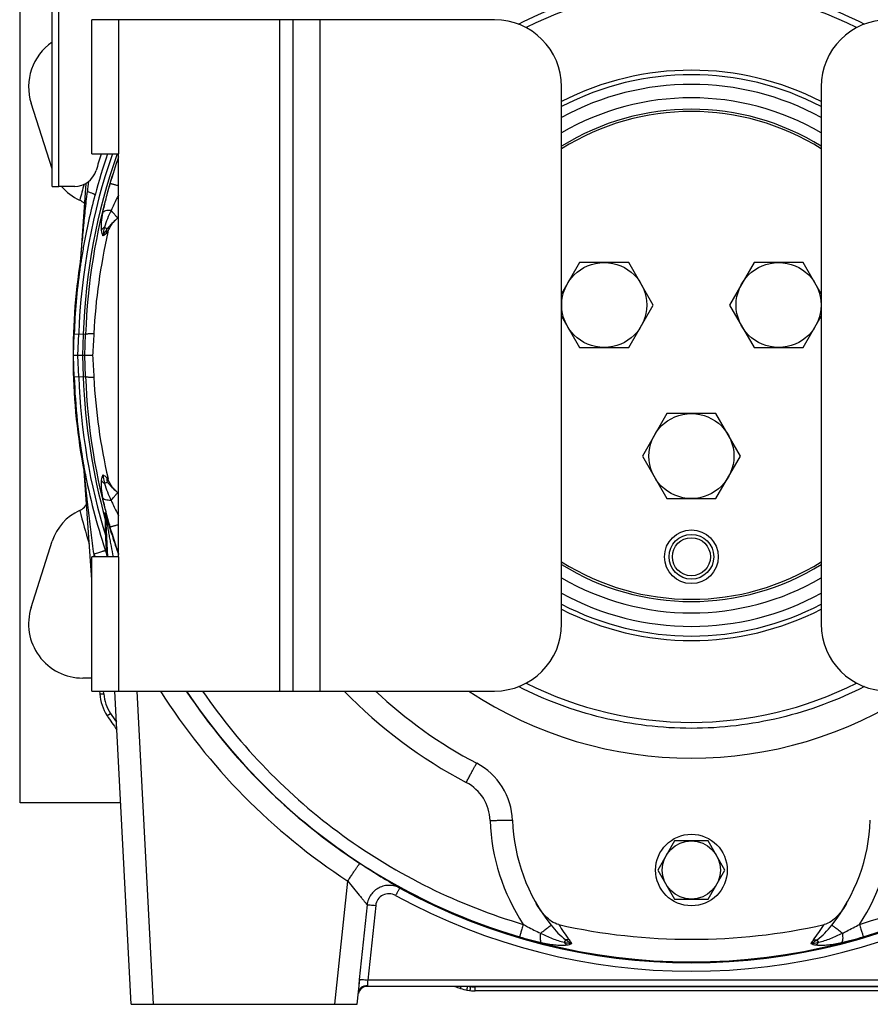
# Model space of a CAD drawing. Extents: x -1709 to 1181, y 8 to 1580.
# Tile 48 of 70: x -252 to -62, y 666 to 886. Entities that reach past the tile are written whole.
import ezdxf

# ---------------------------------------------------------------- set-up
doc = ezdxf.new("R2010")
doc.units = 0
doc.header["$LTSCALE"] = 65.395
doc.layers.get('0').update_dxf_attribs({"linetype": 'CONTINUOUS'})
doc.layers.add('3_ALL_AXES', color=7, linetype='CONTINUOUS')

msp = doc.modelspace()

# ---------------------------------------------------------------- linework, layer by layer
at = {"color": 3, "linetype": 'CONTINUOUS'}
for p, q in [((-245.01, 848.91), (-245.01, 942.18)), ((-243.51, 848.91), (-243.51, 941.86)), ((-239.96, 848.91), (-243.51, 848.91))]:
    msp.add_line(p, q, dxfattribs=at)
at = {"color": 6, "linetype": 'CONTINUOUS'}
for p, q in [((-252.15, 711.16), (-252.15, 921.16)), ((-245.01, 852.83), (-249.69, 867.48)), ((-237.46, 849.59), (-238.79, 830.5)), ((-238.81, 830.28), (-238.82, 830.24)), ((-238.8, 830.39), (-238.81, 830.34)), ((-238.81, 830.34), (-238.81, 830.29)), ((-238.81, 830.29), (-238.81, 830.28)), ((-238.79, 830.49), (-238.8, 830.44)), ((-238.8, 830.44), (-238.8, 830.39)), ((-240.23, 811.16), (-240.06, 815.98)), ((-240.06, 806.34), (-240.23, 811.16)), ((-235.95, 811.16), (-240.23, 811.16)), ((-236.15, 760.97), (-237.92, 786.4)), ((-232.54, 766.16), (-233.01, 775.03)), ((-249.69, 754.84), (-244.97, 769.61)), ((-236.15, 739.05), (-238.15, 739.05)), ((-234.41, 736.16), (-234.37, 735.53)), ((-227.3, 666.16), (-230.97, 736.16)), ((-229.66, 711.16), (-252.15, 711.16)), ((-105.9, 702.66), (-109.65, 696.16)), ((-98.39, 702.66), (-105.9, 702.66)), ((-94.64, 696.16), (-98.39, 702.66)), ((-109.65, 696.16), (-105.9, 689.66)), ((-98.39, 689.66), (-94.64, 696.16)), ((-105.9, 689.66), (-98.39, 689.66)), ((-176.83, 666.16), (-176.25, 671.71)), ((-29.68, 670.16), (-174.61, 670.16)), ((-53.81, 669.16), (-150.48, 669.16)), ((-227.3, 666.16), (-176.83, 666.16))]:
    msp.add_line(p, q, dxfattribs=at)
at = {"color": 7, "linetype": 'CONTINUOUS'}
for p, q in [((-236.15, 856.16), (-236.15, 886.16)), ((-191.15, 886.16), (-236.15, 886.16)), ((-191.15, 736.16), (-191.15, 886.16)), ((-146.15, 886.16), (-191.15, 886.16)), ((-131.15, 751.16), (-131.15, 871.16)), ((-73.15, 871.16), (-73.15, 751.16)), ((-236.15, 856.16), (-230.15, 856.16)), ((-230.15, 766.16), (-230.15, 856.16)), ((-245.01, 848.91), (-243.51, 848.91)), ((-236.15, 736.16), (-236.15, 766.16)), ((-230.15, 766.16), (-236.15, 766.16)), ((-236.15, 736.16), (-191.15, 736.16)), ((-191.15, 736.16), (-146.15, 736.16))]:
    msp.add_line(p, q, dxfattribs=at)
at = {"color": 9, "linetype": 'CONTINUOUS'}
for p, q in [((-230.15, 886.16), (-230.15, 856.16)), ((-194.15, 736.16), (-194.15, 886.16)), ((-185.15, 886.16), (-185.15, 736.16)), ((-232.07, 849.51), (-232.09, 849.45)), ((-240.06, 815.98), (-237.51, 815.89)), ((-239.22, 811.16), (-239.05, 815.94)), ((-238.05, 815.91), (-238.22, 811.16)), ((-237.67, 811.16), (-237.51, 815.89)), ((-239.05, 806.38), (-239.22, 811.16)), ((-238.22, 811.16), (-238.05, 806.41)), ((-237.51, 806.43), (-237.67, 811.16)), ((-240.06, 806.34), (-237.51, 806.43)), ((-233.1, 774.51), (-233.17, 776.06)), ((-233.03, 770.73), (-233.1, 774.51)), ((-233.08, 773.55), (-233.1, 774.46)), ((-233.07, 772.62), (-233.08, 773.55)), ((-232.09, 772.87), (-232.07, 772.81)), ((-232.76, 766.61), (-233.03, 770.73)), ((-233, 770.18), (-233.03, 770.73)), ((-230.15, 766.16), (-230.15, 736.16)), ((-233.45, 735.54), (-233.5, 736.16)), ((-233.45, 735.54), (-233.5, 736.16)), ((-222.31, 666.16), (-225.98, 736.16)), ((-232.7, 730.66), (-231.95, 731.16)), ((-181.83, 666.16), (-178.93, 693.71)), ((-174.63, 688.37), (-176.38, 671.7)), ((-172.69, 688.25), (-174.45, 671.58)), ((-29.84, 671.58), (-174.45, 671.58)), ((-174.56, 670.36), (-174.61, 670.16)), ((-153.77, 669.71), (-153.61, 670.16)), ((-151.46, 670.16), (-151.47, 670.11)), ((-53.81, 670.06), (-150.48, 670.06)), ((-150.48, 669.16), (-150.48, 670.06))]:
    msp.add_line(p, q, dxfattribs=at)
at = {"color": 2, "linetype": 'CONTINUOUS'}
for p, q in [((-238.82, 830.23), (-238.82, 830.25)), ((-252.25, 820.16), (-252.25, 818.16)), ((-252.25, 803.24), (-252.25, 801.91)), ((-237.96, 786.72), (-237.96, 786.71)), ((-235.6, 766.16), (-235.64, 766.7))]:
    msp.add_line(p, q, dxfattribs=at)
at = {"color": 9, "linetype": 'CONTINUOUS'}
for points in [[(-233.03, 770.73), (-233.04, 771.27), (-233.05, 771.77), (-233.07, 772.62)], [(-232.76, 766.61), (-232.76, 766.64), (-233, 770.18)]]:
    msp.add_lwpolyline(points, dxfattribs=at)
at = {"color": 2, "linetype": 'CONTINUOUS'}
for centre, radius in [((-102.15, 766.16), 5), ((-102.15, 696.16), 8)]:
    msp.add_circle(centre, radius, dxfattribs=at)
at = {"color": 7, "linetype": 'CONTINUOUS'}
msp.add_circle((-102.15, 766.16), 4.25, dxfattribs=at)
at = {"color": 6, "linetype": 'CONTINUOUS'}
msp.add_circle((-102.15, 696.16), 6.5, dxfattribs=at)
at = {"color": 7, "linetype": 'CONTINUOUS'}
for centre, radius, start, end in [((-102.15, 811.16), 82, 63.2467, 116.7532), ((-146.15, 871.16), 15, 0, 90), ((-58.15, 871.16), 15, 90, 180), ((-102.15, 811.16), 55, 58.1681, 121.8244), ((-102.15, 811.16), 54.5, 57.8418, 122.15), ((-102.15, 811.16), 54.5, 237.8418, 302.15), ((-102.15, 811.16), 55, 238.1681, 301.8244), ((-146.15, 751.16), 15, 270, 360), ((-58.15, 751.16), 15, 180, 270), ((-102.15, 811.16), 82, 243.2467, 296.7532)]:
    msp.add_arc(centre, radius, start, end, dxfattribs=at)
at = {"color": 6, "linetype": 'CONTINUOUS'}
for centre, radius, start, end in [((-238.15, 871.16), 12.11, 124.5493, 197.7006), ((-234.15, 856.16), 11.36, 219.6601, 245.3771), ((-102.15, 811.16), 138, 164.9562, 169.9396), ((-221.04, 830.75), 14.45, 129.8785, 131.0797), ((-204.58, 811.06), 40.11, 129.5894, 129.8844), ((-103.94, 809.04), 131.94, 167.0272, 176.9496), ((-102.15, 811.16), 138.18, 171.1062, 190.8598), ((-102.15, 811.16), 138, 171.4862, 172.056), ((-103.95, 813.27), 131.92, 183.0499, 192.9733), ((-102.15, 811.16), 138, 190.2043, 190.2769), ((-102.15, 811.16), 138, 190.4074, 191.0769), ((-102.15, 811.16), 138, 191.0977, 191.1411), ((-102.15, 811.16), 138, 191.2007, 198.8335), ((-221.04, 791.56), 14.45, 228.9206, 230.1217), ((-204.58, 811.26), 40.11, 230.1156, 230.4106), ((-234.15, 766.16), 11.36, 114.623, 162.2994), ((-240.55, 780.13), 4, 294.6231, 295.6304), ((-237.49, 765), 5, 13.4506, 18.8333), ((-238.15, 751.16), 12.11, 162.2994, 270), ((-224.39, 736.22), 10, 184, 213.8323), ((-102.15, 811.16), 103, 226.7321, 242.2368), ((-102.15, 811.16), 90, 236.4547, 303.5453), ((-102.15, 818.16), 157.17, 213.8323, 215.2326), ((-157.11, 706.74), 15, 1.9962, 62.2368), ((-102.15, 708.66), 40, 181.9962, 218.4046), ((-102.15, 708.66), 40, 321.5954, 358.0038), ((-102.15, 815.96), 135.28, 257.344, 282.656), ((-174.61, 668.16), 2, 90, 168.7502), ((-102.15, 818.16), 157.17, 250.3484, 250.8241), ((-150.48, 679.16), 10, 250.8241, 270)]:
    msp.add_arc(centre, radius, start, end, dxfattribs=at)
at = {"color": 9, "linetype": 'CONTINUOUS'}
for centre, radius, start, end in [((-102.15, 811.16), 63.71, 62.9167, 117.0825), ((-102.15, 811.16), 62.71, 62.4465, 117.5531), ((-102.15, 811.16), 60.55, 61.3773, 118.6217), ((-102.15, 811.16), 57.55, 59.7393, 120.2606), ((-102.14, 811.16), 136.99, 160.8214, 178), ((-102.15, 811.16), 135.99, 160.6751, 178), ((-102.42, 811.22), 137.72, 160.9526, 164.9487), ((-102.15, 811.22), 135.45, 160.9197, 163.5766), ((-102.09, 811.22), 135.5, 160.9345, 163.5845), ((-102.15, 811.16), 140.99, 164.269, 165.7778), ((-102.15, 811.23), 135.44, 163.6102, 178.0312), ((417.57, 776.15), 658.6, 173.56389, 173.75762), ((-209.31, 808.86), 37.77, 127.8953, 128.3472), ((-102.15, 811.16), 138, 170.9903, 171.4862), ((-102.15, 811.16), 138, 170.6052, 170.6275), ((-102.15, 811.16), 138, 172.056, 172.0568), ((-102.14, 811.16), 136.99, 182, 197.1673), ((-102.15, 811.16), 135.99, 182, 195.6348), ((-102.15, 811.09), 135.44, 181.9688, 196.3898), ((-102.15, 811.16), 138, 190.2769, 190.4074), ((-102.15, 811.16), 138, 191.0769, 191.0977), ((-102.15, 811.16), 138, 191.1411, 191.2007), ((-209.43, 813.31), 37.58, 231.6479, 232.1021), ((-102.15, 811.16), 140.99, 194.2222, 197.3508), ((-237.98, 774.76), 4.98, 3.0172, 15.0634), ((-237.9, 773.16), 4.98, 3.02, 15.6937), ((-102.15, 811.1), 135.45, 196.4234, 199.0764), ((-102.09, 811.1), 135.5, 196.4155, 199.065), ((-102.15, 811.16), 57.55, 239.7393, 300.2606), ((-102.15, 811.16), 60.55, 241.3773, 298.6217), ((-102.15, 811.16), 62.71, 242.4465, 297.5531), ((-102.15, 811.16), 63.71, 242.9167, 297.0825), ((-224.47, 736.17), 9.01, 184.0167, 213.8328), ((-102.15, 811.29), 140.44, 212.3447, 236.8535), ((-102.15, 811.03), 135.44, 213.5631, 236.8525), ((-102.15, 811.09), 135.45, 213.5898, 326.4103), ((-102.15, 811.29), 108, 224.0858, 242.2367), ((-102.15, 818.16), 156.26, 213.8323, 214.6994), ((-157.11, 706.87), 10, 1.9963, 62.2367), ((-102.15, 708.79), 45, 181.9963, 213.3975), ((-102.15, 708.79), 45, 326.6025, 358.0037), ((-102.15, 811.03), 135.59, 241.2819, 298.7181), ((-102.15, 811.14), 137.58, 241.2823, 298.7177), ((-98.56, 704.67), 39.15, 211.9355, 218.0116), ((-105.54, 704.54), 38.91, 321.9701, 328.083), ((-136.14, 675.3), 8.54, 31.5724, 38.0196), ((-68.07, 675.24), 8.65, 142.0193, 148.3883), ((-150.29, 679.93), 9.9, 261.0118, 263.0983), ((-150.48, 679.06), 9.01, 263.6867, 269.9976)]:
    msp.add_arc(centre, radius, start, end, dxfattribs=at)
at = {"color": 3, "linetype": 'CONTINUOUS'}
for centre, radius, start, end in [((-102.15, 812.16), 139, 161.5455, 163.1462), ((-239.96, 853.91), 5, 270, 343.1462)]:
    msp.add_arc(centre, radius, start, end, dxfattribs=at)
at = {"color": 2, "linetype": 'CONTINUOUS'}
for centre, radius, start, end in [((-240.55, 842.19), 4, 64.3697, 65.377), ((-240.43, 842.43), 3.74, 44.7508, 64.4497), ((-102.15, 811.16), 138, 169.9396, 170.6052), ((-102.15, 811.16), 138, 170.6275, 170.9903), ((-102.15, 811.16), 138, 172.0568, 178), ((-242.78, 830.78), 4, 352.0566, 355.9998), ((-102.15, 811.16), 138, 182, 190.2043), ((-240.92, 786.19), 3, 4, 9.9692), ((-101.87, 811.27), 141, 198.4285, 198.6593)]:
    msp.add_arc(centre, radius, start, end, dxfattribs=at)
at = {"color": 6, "linetype": 'CONTINUOUS'}
for centre, major_axis, start_param, end_param in [((-229.55, 610.44), (14.75, 429.81), 1.073156, 1.086108), ((-229.55, 1011.88), (14.75, -429.81), -1.086108, -1.073156)]:
    msp.add_ellipse(centre, major_axis=major_axis, ratio=0.034879, start_param=start_param, end_param=end_param, dxfattribs=at)
for points, knots in [([(-140.82, 885.18), (-137.84, 886.7), (-131.7, 889.39), (-122.08, 892.32), (-112.18, 894.1), (-102.15, 894.7), (-92.11, 894.1), (-82.21, 892.32), (-72.59, 889.39), (-66.45, 886.7), (-63.47, 885.18)], [0, 0, 0, 0, 0.125, 0.250001, 0.375, 0.5, 0.625, 0.749999, 0.875, 1, 1, 1, 1]), ([(-232.51, 838.66), (-232.44, 838.96), (-232.03, 840.1), (-231.22, 841.05), (-230.54, 841.65)], [0, 0, 0, 0, 0.251017, 1, 1, 1, 1]), ([(-230.54, 780.67), (-231.22, 781.26), (-232.03, 782.22), (-232.44, 783.36), (-232.51, 783.66)], [0, 0, 0, 0, 0.748983, 1, 1, 1, 1]), ([(-238.82, 776.52), (-238.64, 776.6), (-238.07, 776.94), (-237.58, 777.42), (-237.32, 777.82)], [0, 0, 0, 0, 0.290238, 1, 1, 1, 1]), ([(-63.47, 737.14), (-66.45, 735.62), (-72.59, 732.93), (-82.21, 730), (-92.11, 728.22), (-102.15, 727.62), (-112.18, 728.22), (-122.08, 730), (-131.7, 732.93), (-137.84, 735.62), (-140.82, 737.14)], [0, 0, 0, 0, 0.125, 0.250001, 0.375, 0.5, 0.625, 0.749999, 0.875, 1, 1, 1, 1]), ([(-131.78, 683.97), (-132.36, 684.09), (-133.44, 684.64), (-135.21, 686.21), (-136.23, 687.68), (-136.81, 688.71)], [0, 0, 0, 0, 0.249407, 0.499727, 1, 1, 1, 1]), ([(-67.48, 688.71), (-68.07, 687.68), (-69.09, 686.21), (-70.85, 684.64), (-71.93, 684.09), (-72.51, 683.97)], [0, 0, 0, 0, 0.500272, 0.750593, 1, 1, 1, 1])]:
    msp.add_open_spline(points, degree=3, knots=knots, dxfattribs=at)
at = {"color": 9, "linetype": 'CONTINUOUS'}
for points, knots in [([(-232.09, 849.45), (-232.41, 848.36), (-233.01, 846.22), (-233.52, 844.06), (-233.72, 843)], [0, 0, 0, 0, 0.513389, 1, 1, 1, 1]), ([(-230.15, 849.02), (-230.28, 849.06), (-230.53, 849.13), (-230.9, 849.23), (-231.22, 849.32), (-231.5, 849.39), (-231.7, 849.44), (-231.84, 849.47), (-231.91, 849.49), (-231.97, 849.5), (-232.02, 849.51), (-232.05, 849.52), (-232.07, 849.52), (-232.07, 849.51)], [0, 0, 0, 0, 0.207883, 0.39942, 0.570258, 0.716516, 0.834877, 0.882732, 0.922672, 0.954469, 0.977972, 0.993092, 1, 1, 1, 1]), ([(-238.79, 830.5), (-238.8, 830.33), (-238.74, 831.19), (-238.69, 831.65), (-238.61, 832.68), (-238.52, 833.72), (-238.39, 835.17), (-238.22, 836.96), (-238.02, 839.13), (-237.8, 841.29), (-237.51, 844.17), (-237.28, 846.32), (-237.13, 847.76)], [0, 0, 0, 0, 0.030062, 0.061281, 0.123813, 0.186377, 0.248953, 0.374117, 0.499289, 0.624466, 0.749644, 1, 1, 1, 1]), ([(-235.42, 846.98), (-235.41, 847), (-235.44, 847.05), (-235.53, 847.11), (-235.67, 847.19), (-235.96, 847.33), (-236.45, 847.53), (-236.88, 847.68), (-237.13, 847.76)], [0, 0, 0, 0, 0.029435, 0.084256, 0.168802, 0.282974, 0.594148, 1, 1, 1, 1]), ([(-230.15, 846.98), (-230.3, 846.69), (-230.88, 845.56), (-231.44, 844.43), (-231.83, 843.56)], [0, 0, 0, 0, 0.252953, 1, 1, 1, 1]), ([(-233.72, 843), (-233.84, 842.31), (-234.04, 841.01), (-234.08, 839.69), (-234.02, 839.08)], [0, 0, 0, 0, 0.528971, 1, 1, 1, 1]), ([(-231.83, 843.56), (-232.05, 843.56), (-232.47, 843.55), (-233.03, 843.45), (-233.45, 843.28), (-233.66, 843.1), (-233.72, 843)], [0, 0, 0, 0, 0.328837, 0.608885, 0.83117, 1, 1, 1, 1]), ([(-231.83, 843.56), (-232.12, 842.94), (-232.68, 841.71), (-233.13, 840.43), (-233.3, 839.79)], [0, 0, 0, 0, 0.506066, 1, 1, 1, 1]), ([(-230.31, 841.84), (-230.31, 841.85), (-230.33, 841.86), (-230.35, 841.88), (-230.39, 841.92), (-230.46, 841.99), (-230.58, 842.12), (-230.76, 842.32), (-230.98, 842.57), (-231.23, 842.86), (-231.52, 843.2), (-231.72, 843.43), (-231.83, 843.56)], [0, 0, 0, 0, 0.007049, 0.022031, 0.045033, 0.075993, 0.161352, 0.276872, 0.420839, 0.591106, 0.785127, 1, 1, 1, 1]), ([(-230.54, 841.65), (-230.93, 841.31), (-231.68, 840.62), (-232.37, 839.85), (-232.68, 839.44)], [0, 0, 0, 0, 0.50153, 1, 1, 1, 1]), ([(-233.3, 839.79), (-233.38, 839.74), (-233.65, 839.54), (-233.89, 839.29), (-234.02, 839.08)], [0, 0, 0, 0, 0.26933, 1, 1, 1, 1]), ([(-234.02, 839.08), (-233.99, 838.84), (-233.94, 838.51), (-233.79, 838.1), (-233.69, 837.93), (-233.63, 837.86)], [0, 0, 0, 0, 0.543077, 0.783503, 1, 1, 1, 1]), ([(-232.74, 838.48), (-232.82, 838.42), (-233.11, 838.2), (-233.41, 837.99), (-233.63, 837.86)], [0, 0, 0, 0, 0.274648, 1, 1, 1, 1]), ([(-232.74, 838.48), (-232.75, 838.56), (-232.78, 838.89), (-232.75, 839.22), (-232.68, 839.44)], [0, 0, 0, 0, 0.265618, 1, 1, 1, 1]), ([(-237.51, 815.89), (-237.5, 815.9), (-237.45, 815.92), (-237.36, 815.95), (-237.2, 815.97), (-237, 816), (-236.74, 816.02), (-236.3, 816.04), (-235.94, 816.06), (-235.69, 816.06)], [0, 0, 0, 0, 0.028756, 0.083831, 0.166986, 0.278416, 0.417902, 0.585045, 1, 1, 1, 1]), ([(-237.51, 806.43), (-237.5, 806.42), (-237.45, 806.39), (-237.36, 806.37), (-237.2, 806.35), (-237, 806.32), (-236.74, 806.3), (-236.3, 806.28), (-235.94, 806.26), (-235.69, 806.25)], [0, 0, 0, 0, 0.028756, 0.083831, 0.166986, 0.278416, 0.417902, 0.585045, 1, 1, 1, 1]), ([(-235.64, 766.7), (-235.86, 768.34), (-236.18, 770.8), (-236.58, 774.09), (-236.88, 776.56), (-237.11, 778.62), (-237.29, 780.27), (-237.42, 781.5), (-237.55, 782.74), (-237.66, 783.76), (-237.74, 784.6), (-237.8, 785.19), (-237.86, 785.78), (-237.89, 786.03), (-237.93, 786.49), (-237.92, 786.4)], [0, 0, 0, 0, 0.25057, 0.37587, 0.501172, 0.626466, 0.689107, 0.751741, 0.814364, 0.876963, 0.908244, 0.939496, 0.970671, 0.986152, 1, 1, 1, 1]), ([(-234.02, 783.24), (-234.08, 782.63), (-234.04, 781.31), (-233.84, 780.01), (-233.72, 779.32)], [0, 0, 0, 0, 0.471028, 1, 1, 1, 1]), ([(-233.63, 784.46), (-233.69, 784.39), (-233.79, 784.22), (-233.94, 783.81), (-233.99, 783.48), (-234.02, 783.24)], [0, 0, 0, 0, 0.2165, 0.456925, 1, 1, 1, 1]), ([(-233.3, 782.53), (-233.38, 782.58), (-233.65, 782.78), (-233.89, 783.03), (-234.02, 783.24)], [0, 0, 0, 0, 0.269329, 1, 1, 1, 1]), ([(-233.3, 782.53), (-233.13, 781.89), (-232.68, 780.61), (-232.12, 779.38), (-231.83, 778.76)], [0, 0, 0, 0, 0.493934, 1, 1, 1, 1]), ([(-232.68, 782.88), (-232.37, 782.47), (-231.68, 781.7), (-230.93, 781.01), (-230.54, 780.67)], [0, 0, 0, 0, 0.498469, 1, 1, 1, 1]), ([(-233.72, 779.32), (-233.52, 778.26), (-233.01, 776.1), (-232.41, 773.96), (-232.09, 772.87)], [0, 0, 0, 0, 0.486611, 1, 1, 1, 1]), ([(-231.83, 778.76), (-232.05, 778.76), (-232.47, 778.77), (-233.03, 778.87), (-233.45, 779.04), (-233.66, 779.22), (-233.72, 779.32)], [0, 0, 0, 0, 0.328839, 0.608887, 0.831172, 1, 1, 1, 1]), ([(-231.83, 778.76), (-231.72, 778.88), (-231.52, 779.12), (-231.23, 779.46), (-230.98, 779.75), (-230.76, 780), (-230.58, 780.19), (-230.46, 780.33), (-230.39, 780.4), (-230.35, 780.44), (-230.33, 780.46), (-230.31, 780.47), (-230.31, 780.47)], [0, 0, 0, 0, 0.214873, 0.408894, 0.579161, 0.723128, 0.838648, 0.924007, 0.954968, 0.977969, 0.992951, 1, 1, 1, 1]), ([(-231.83, 778.76), (-231.7, 778.47), (-231.17, 777.32), (-230.59, 776.19), (-230.15, 775.34)], [0, 0, 0, 0, 0.24639, 1, 1, 1, 1]), ([(-233.17, 776.06), (-233.17, 776.06), (-233.17, 776.07), (-233.16, 776.05), (-233.16, 776.04), (-233.15, 776.01), (-233.13, 775.97), (-233.12, 775.91), (-233.1, 775.85), (-233.07, 775.75), (-233.02, 775.61), (-232.94, 775.34), (-232.88, 775.13), (-232.84, 774.98)], [0, 0, 0, 0, 0.006468, 0.01243, 0.029388, 0.057386, 0.095953, 0.144426, 0.20199, 0.267794, 0.420712, 0.596935, 1, 1, 1, 1]), ([(-233.01, 775.03), (-233.01, 775.09), (-232.92, 774.6), (-232.89, 774.41), (-232.78, 773.8), (-232.65, 773.07), (-232.48, 772.09), (-232.27, 770.92), (-232.05, 769.73), (-231.75, 768.15), (-231.52, 766.95), (-231.36, 766.16)], [0, 0, 0, 0, 0.020354, 0.074321, 0.135555, 0.199306, 0.329977, 0.462619, 0.59625, 0.730474, 1, 1, 1, 1]), ([(-232.84, 774.98), (-232.44, 773.64), (-231.59, 770.82), (-230.66, 768.04), (-230.15, 766.59)], [0, 0, 0, 0, 0.476569, 1, 1, 1, 1]), ([(-230.15, 773.3), (-230.28, 773.26), (-230.53, 773.19), (-230.9, 773.09), (-231.22, 773), (-231.5, 772.93), (-231.7, 772.88), (-231.84, 772.84), (-231.91, 772.83), (-231.97, 772.81), (-232.02, 772.81), (-232.05, 772.8), (-232.07, 772.8), (-232.07, 772.81)], [0, 0, 0, 0, 0.207783, 0.399239, 0.570021, 0.716255, 0.834626, 0.882501, 0.922469, 0.954304, 0.977855, 0.993032, 1, 1, 1, 1]), ([(-232.72, 769.54), (-232.73, 769.64), (-232.77, 770.05), (-232.9, 770.45), (-233.03, 770.73)], [0, 0, 0, 0, 0.247992, 1, 1, 1, 1]), ([(-233.07, 767.53), (-233.07, 767.54), (-233.07, 767.53), (-233.08, 767.53), (-233.1, 767.53), (-233.13, 767.52), (-233.19, 767.5), (-233.27, 767.48), (-233.37, 767.44), (-233.5, 767.4), (-233.65, 767.35), (-233.88, 767.28), (-234.21, 767.17), (-234.65, 767.02), (-235.13, 766.87), (-235.47, 766.75), (-235.64, 766.7)], [0, 0, 0, 0, 0.001217, 0.004749, 0.01061, 0.018795, 0.042061, 0.07435, 0.115391, 0.16484, 0.222275, 0.287215, 0.437347, 0.610174, 0.799851, 1, 1, 1, 1]), ([(-236.38, 764.26), (-236.38, 764.26), (-236.37, 764.26), (-236.36, 764.26), (-236.34, 764.25), (-236.3, 764.25), (-236.24, 764.25), (-236.18, 764.26), (-236.15, 764.26)], [0, 0, 0, 0, 0.019827, 0.069412, 0.150241, 0.262014, 0.57518, 1, 1, 1, 1]), ([(-234.37, 735.53), (-234.37, 735.52), (-234.36, 735.52), (-234.34, 735.52), (-234.29, 735.51), (-234.21, 735.51), (-234.09, 735.51), (-233.96, 735.52), (-233.74, 735.52), (-233.57, 735.53), (-233.45, 735.54)], [0, 0, 0, 0, 0.006671, 0.02145, 0.077654, 0.168365, 0.290667, 0.440453, 0.612601, 1, 1, 1, 1]), ([(-214.97, 736.15), (-210.62, 729.61), (-200.77, 717.26), (-183.01, 701.59), (-162.81, 689.24), (-148.1, 683.45), (-140.56, 681.23)], [0, 0, 0, 0, 0.249982, 0.499976, 0.749983, 1, 1, 1, 1]), ([(-211.4, 736.15), (-207.15, 729.95), (-197.57, 718.24), (-180.43, 703.39), (-161.02, 691.67), (-146.93, 686.15), (-139.71, 684.02)], [0, 0, 0, 0, 0.249979, 0.499973, 0.749981, 1, 1, 1, 1]), ([(-64.58, 684.02), (-57.36, 686.15), (-43.27, 691.67), (-23.86, 703.39), (-6.72, 718.24), (2.86, 729.95), (7.11, 736.15)], [0, 0, 0, 0, 0.250019, 0.500027, 0.750021, 1, 1, 1, 1]), ([(-63.73, 681.23), (-56.19, 683.45), (-41.49, 689.24), (-21.28, 701.59), (-3.52, 717.26), (6.33, 729.61), (10.68, 736.15)], [0, 0, 0, 0, 0.250017, 0.500024, 0.750018, 1, 1, 1, 1]), ([(-152.45, 715.72), (-152.3, 716.01), (-152.01, 716.56), (-151.59, 717.36), (-151.19, 718.1), (-150.89, 718.65), (-150.68, 719.05), (-150.54, 719.3), (-150.42, 719.51), (-150.32, 719.69), (-150.25, 719.81), (-150.21, 719.89), (-150.18, 719.94), (-150.16, 719.97), (-150.14, 720), (-150.13, 720.01), (-150.13, 720.02), (-150.12, 720.02)], [0, 0, 0, 0, 0.19625, 0.384285, 0.557108, 0.708264, 0.77392, 0.832121, 0.882323, 0.924059, 0.956942, 0.969963, 0.980665, 0.989024, 0.995022, 0.998659, 1, 1, 1, 1]), ([(-147.12, 707.22), (-146.79, 707.23), (-146.16, 707.25), (-145.23, 707.28), (-144.38, 707.3), (-143.73, 707.31), (-143.27, 707.31), (-142.98, 707.31), (-142.73, 707.31), (-142.52, 707.3), (-142.35, 707.3), (-142.23, 707.29), (-142.16, 707.28), (-142.13, 707.27), (-142.12, 707.27), (-142.12, 707.27)], [0, 0, 0, 0, 0.194862, 0.382203, 0.554857, 0.706195, 0.772022, 0.830423, 0.880839, 0.922792, 0.955886, 0.97982, 0.994417, 0.998242, 1, 1, 1, 1]), ([(-178.93, 693.71), (-178.76, 693.97), (-178.43, 694.47), (-177.94, 695.21), (-177.49, 695.88), (-177.14, 696.39), (-176.89, 696.75), (-176.73, 696.97), (-176.59, 697.17), (-176.47, 697.33), (-176.37, 697.46), (-176.29, 697.55), (-176.24, 697.6), (-176.22, 697.63), (-176.21, 697.63), (-176.2, 697.63)], [0, 0, 0, 0, 0.194917, 0.381287, 0.552519, 0.702534, 0.767892, 0.826025, 0.876418, 0.91863, 0.952295, 0.977132, 0.992973, 0.997535, 1, 1, 1, 1]), ([(-176.2, 697.63), (-175.21, 696.98), (-173.32, 695.78), (-171.03, 694.37), (-169.43, 693.42), (-168.5, 692.87), (-167.81, 692.45), (-167.44, 692.22), (-167.29, 692.13)], [0, 0, 0, 0, 0.340024, 0.642753, 0.769164, 0.873264, 0.951258, 1, 1, 1, 1]), ([(-178.93, 693.71), (-178.5, 693.16), (-177.66, 692.11), (-176.61, 690.84), (-175.84, 689.9), (-175.34, 689.3), (-174.94, 688.8), (-174.71, 688.51), (-174.63, 688.37)], [0, 0, 0, 0, 0.304439, 0.590891, 0.720582, 0.835907, 0.931316, 1, 1, 1, 1]), ([(-167.29, 692.13), (-167.65, 692.32), (-168.41, 692.62), (-169.61, 692.79), (-170.83, 692.66), (-171.97, 692.25), (-172.99, 691.56), (-173.8, 690.65), (-174.38, 689.57), (-174.58, 688.78), (-174.63, 688.37)], [0, 0, 0, 0, 0.124978, 0.249805, 0.374545, 0.499326, 0.624283, 0.749453, 0.874741, 1, 1, 1, 1]), ([(-168.25, 690.48), (-168.68, 690.71), (-169.66, 690.98), (-171.14, 690.67), (-172.3, 689.69), (-172.64, 688.73), (-172.69, 688.25)], [0, 0, 0, 0, 0.250324, 0.500492, 0.750278, 1, 1, 1, 1]), ([(-167.29, 692.13), (-167.3, 692.13), (-167.31, 692.11), (-167.33, 692.09), (-167.35, 692.05), (-167.39, 692), (-167.43, 691.93), (-167.5, 691.81), (-167.6, 691.63), (-167.75, 691.39), (-167.9, 691.11), (-168.08, 690.8), (-168.19, 690.59), (-168.25, 690.48)], [0, 0, 0, 0, 0.00683, 0.022613, 0.047416, 0.081054, 0.123245, 0.173625, 0.297103, 0.447136, 0.618427, 0.804906, 1, 1, 1, 1]), ([(-174.63, 688.37), (-174.54, 688.38), (-174.31, 688.38), (-173.88, 688.36), (-173.32, 688.31), (-172.91, 688.27), (-172.69, 688.25)], [0, 0, 0, 0, 0.13371, 0.362849, 0.662572, 1, 1, 1, 1]), ([(-139.71, 684.02), (-139.82, 683.67), (-139.97, 683.17), (-140.16, 682.53), (-140.28, 682.12), (-140.39, 681.78), (-140.47, 681.51), (-140.52, 681.34), (-140.55, 681.25), (-140.56, 681.23)], [0, 0, 0, 0, 0.371121, 0.539334, 0.688104, 0.812319, 0.907706, 0.970987, 1, 1, 1, 1]), ([(-139.71, 684.02), (-139.4, 683.85), (-138.13, 683.16), (-136.85, 682.5), (-135.87, 682.04)], [0, 0, 0, 0, 0.251158, 1, 1, 1, 1]), ([(-135.87, 682.04), (-135.91, 681.79), (-135.95, 681.34), (-135.95, 680.72), (-135.88, 680.26), (-135.77, 680.02), (-135.69, 679.96)], [0, 0, 0, 0, 0.350581, 0.643549, 0.861212, 1, 1, 1, 1]), ([(-135.87, 682.04), (-135.71, 682.17), (-135.39, 682.42), (-134.93, 682.77), (-134.53, 683.08), (-134.18, 683.34), (-133.93, 683.52), (-133.77, 683.64), (-133.68, 683.7), (-133.6, 683.75), (-133.55, 683.79), (-133.52, 683.8), (-133.49, 683.82), (-133.49, 683.81)], [0, 0, 0, 0, 0.213574, 0.408557, 0.580934, 0.727134, 0.844145, 0.890929, 0.929567, 0.959867, 0.981693, 0.994981, 1, 1, 1, 1]), ([(-135.87, 682.04), (-135.01, 681.62), (-133.7, 681.03), (-131.92, 680.37), (-131.02, 680.12), (-130.57, 680.01)], [0, 0, 0, 0, 0.506613, 0.754979, 1, 1, 1, 1]), ([(-133.49, 683.81), (-133.01, 683.21), (-132.01, 682.05), (-130.86, 681.02), (-130.24, 680.58)], [0, 0, 0, 0, 0.502923, 1, 1, 1, 1]), ([(-74.05, 680.58), (-73.43, 681.02), (-72.28, 682.05), (-71.28, 683.21), (-70.8, 683.81)], [0, 0, 0, 0, 0.497077, 1, 1, 1, 1]), ([(-73.72, 680.01), (-73.27, 680.12), (-72.37, 680.37), (-70.59, 681.03), (-69.28, 681.62), (-68.42, 682.04)], [0, 0, 0, 0, 0.245021, 0.493387, 1, 1, 1, 1]), ([(-68.42, 682.04), (-68.58, 682.17), (-68.9, 682.42), (-69.36, 682.77), (-69.76, 683.08), (-70.11, 683.34), (-70.36, 683.52), (-70.52, 683.64), (-70.61, 683.7), (-70.69, 683.75), (-70.74, 683.79), (-70.77, 683.8), (-70.8, 683.82), (-70.8, 683.81)], [0, 0, 0, 0, 0.213574, 0.408556, 0.580933, 0.727133, 0.844144, 0.890929, 0.929567, 0.959867, 0.981693, 0.994981, 1, 1, 1, 1]), ([(-68.42, 682.04), (-68.38, 681.79), (-68.34, 681.34), (-68.34, 680.72), (-68.41, 680.26), (-68.52, 680.02), (-68.6, 679.96)], [0, 0, 0, 0, 0.350585, 0.643554, 0.861216, 1, 1, 1, 1]), ([(-68.42, 682.04), (-68.09, 682.19), (-66.8, 682.83), (-65.52, 683.5), (-64.58, 684.02)], [0, 0, 0, 0, 0.248295, 1, 1, 1, 1]), ([(-64.58, 684.02), (-64.47, 683.67), (-64.32, 683.17), (-64.13, 682.53), (-64.01, 682.12), (-63.9, 681.78), (-63.82, 681.51), (-63.77, 681.34), (-63.74, 681.25), (-63.73, 681.23)], [0, 0, 0, 0, 0.371122, 0.539335, 0.688105, 0.812319, 0.907707, 0.970988, 1, 1, 1, 1]), ([(-140.56, 681.23), (-139.75, 680.99), (-138.13, 680.53), (-136.5, 680.13), (-135.69, 679.96)], [0, 0, 0, 0, 0.506117, 1, 1, 1, 1]), ([(-135.69, 679.96), (-134.69, 679.74), (-133.23, 679.47), (-131.32, 679.34), (-130.42, 679.37), (-129.99, 679.42)], [0, 0, 0, 0, 0.530311, 0.774706, 1, 1, 1, 1]), ([(-130.24, 680.58), (-130.26, 680.54), (-130.37, 680.35), (-130.48, 680.16), (-130.57, 680.01)], [0, 0, 0, 0, 0.193568, 1, 1, 1, 1]), ([(-130.24, 680.58), (-130.14, 680.5), (-129.7, 680.19), (-129.23, 679.91), (-128.86, 679.78)], [0, 0, 0, 0, 0.246891, 1, 1, 1, 1]), ([(-129.41, 680.57), (-129.48, 680.55), (-129.76, 680.52), (-130.04, 680.53), (-130.24, 680.58)], [0, 0, 0, 0, 0.262818, 1, 1, 1, 1]), ([(-75.43, 679.78), (-75.31, 679.82), (-74.81, 680.04), (-74.37, 680.34), (-74.05, 680.58)], [0, 0, 0, 0, 0.254408, 1, 1, 1, 1]), ([(-74.88, 680.57), (-74.81, 680.55), (-74.53, 680.52), (-74.25, 680.53), (-74.05, 680.58)], [0, 0, 0, 0, 0.262817, 1, 1, 1, 1]), ([(-74.3, 679.42), (-73.87, 679.37), (-72.97, 679.34), (-71.06, 679.47), (-69.6, 679.74), (-68.6, 679.96)], [0, 0, 0, 0, 0.225294, 0.469689, 1, 1, 1, 1]), ([(-73.72, 680.01), (-73.76, 680.07), (-73.86, 680.26), (-73.97, 680.45), (-74.05, 680.58)], [0, 0, 0, 0, 0.305063, 1, 1, 1, 1]), ([(-68.6, 679.96), (-67.79, 680.13), (-66.16, 680.53), (-64.54, 680.99), (-63.73, 681.23)], [0, 0, 0, 0, 0.493883, 1, 1, 1, 1]), ([(-152.29, 669.32), (-152.3, 669.33), (-152.29, 669.33), (-152.29, 669.34), (-152.29, 669.36), (-152.29, 669.4), (-152.28, 669.47), (-152.26, 669.57), (-152.24, 669.69), (-152.21, 669.84), (-152.19, 669.99), (-152.17, 670.1), (-152.16, 670.16)], [0, 0, 0, 0, 0.004864, 0.018777, 0.041766, 0.073666, 0.16315, 0.284452, 0.433797, 0.606509, 0.797198, 1, 1, 1, 1]), ([(-151.58, 669.22), (-151.58, 669.22), (-151.58, 669.23), (-151.58, 669.24), (-151.58, 669.26), (-151.57, 669.29), (-151.57, 669.32), (-151.56, 669.39), (-151.55, 669.48), (-151.53, 669.62), (-151.51, 669.77), (-151.49, 669.93), (-151.48, 670.05), (-151.47, 670.11)], [0, 0, 0, 0, 0.004836, 0.018893, 0.042149, 0.074408, 0.115407, 0.164808, 0.287073, 0.437119, 0.609895, 0.799669, 1, 1, 1, 1])]:
    msp.add_open_spline(points, degree=3, knots=knots, dxfattribs=at)
at = {"color": 2, "linetype": 'CONTINUOUS'}
for points, knots in [([(-233.3, 839.79), (-233.34, 839.63), (-233.49, 839), (-233.6, 838.35), (-233.63, 837.86)], [0, 0, 0, 0, 0.246988, 1, 1, 1, 1]), ([(-232.68, 839.44), (-232.77, 839.32), (-233.15, 838.84), (-233.48, 838.3), (-233.63, 837.86)], [0, 0, 0, 0, 0.245859, 1, 1, 1, 1]), ([(-233.3, 839.79), (-233.24, 839.75), (-233.03, 839.63), (-232.82, 839.52), (-232.68, 839.44)], [0, 0, 0, 0, 0.320187, 1, 1, 1, 1]), ([(-233.63, 784.46), (-233.56, 784.42), (-233.26, 784.23), (-232.96, 784.02), (-232.74, 783.84)], [0, 0, 0, 0, 0.225521, 1, 1, 1, 1]), ([(-233.63, 784.46), (-233.62, 784.29), (-233.55, 783.64), (-233.42, 783), (-233.3, 782.53)], [0, 0, 0, 0, 0.256285, 1, 1, 1, 1]), ([(-232.74, 783.84), (-232.75, 783.76), (-232.78, 783.43), (-232.75, 783.1), (-232.68, 782.88)], [0, 0, 0, 0, 0.265618, 1, 1, 1, 1]), ([(-233.3, 782.53), (-233.24, 782.57), (-233.03, 782.69), (-232.82, 782.8), (-232.68, 782.88)], [0, 0, 0, 0, 0.320186, 1, 1, 1, 1]), ([(-130.57, 680.01), (-130.52, 679.95), (-130.36, 679.73), (-130.16, 679.53), (-129.99, 679.42)], [0, 0, 0, 0, 0.268051, 1, 1, 1, 1]), ([(-130.57, 680.01), (-130.43, 679.98), (-129.86, 679.88), (-129.29, 679.8), (-128.86, 679.78)], [0, 0, 0, 0, 0.248365, 1, 1, 1, 1]), ([(-75.43, 679.78), (-75.29, 679.78), (-74.71, 679.83), (-74.14, 679.93), (-73.72, 680.01)], [0, 0, 0, 0, 0.253849, 1, 1, 1, 1]), ([(-73.72, 680.01), (-73.77, 679.95), (-73.93, 679.73), (-74.13, 679.53), (-74.3, 679.42)], [0, 0, 0, 0, 0.268051, 1, 1, 1, 1]), ([(-129.99, 679.42), (-129.78, 679.45), (-129.39, 679.52), (-129.01, 679.67), (-128.86, 679.78)], [0, 0, 0, 0, 0.535669, 1, 1, 1, 1]), ([(-75.43, 679.78), (-75.28, 679.67), (-74.9, 679.52), (-74.51, 679.45), (-74.3, 679.42)], [0, 0, 0, 0, 0.464341, 1, 1, 1, 1]), ([(-176.38, 671.7), (-176.44, 671.18), (-176.48, 670.42), (-176.51, 669.46), (-176.53, 669.03), (-176.55, 668.83)], [0, 0, 0, 0, 0.547267, 0.793491, 1, 1, 1, 1]), ([(-176.38, 671.7), (-176.29, 671.71), (-176.06, 671.71), (-175.63, 671.69), (-175.07, 671.64), (-174.66, 671.6), (-174.45, 671.58)], [0, 0, 0, 0, 0.13371, 0.362849, 0.662572, 1, 1, 1, 1]), ([(-174.45, 671.58), (-174.5, 671.35), (-174.54, 671.01), (-174.53, 670.61), (-174.54, 670.43), (-174.56, 670.36)], [0, 0, 0, 0, 0.577599, 0.815862, 1, 1, 1, 1]), ([(-176.55, 668.83), (-176.53, 669.05), (-176.38, 669.47), (-175.92, 669.98), (-175.29, 670.3), (-174.8, 670.36), (-174.56, 670.36)], [0, 0, 0, 0, 0.234116, 0.477437, 0.733751, 1, 1, 1, 1])]:
    msp.add_open_spline(points, degree=3, knots=knots, dxfattribs=at)
at = {"layer": '3_ALL_AXES', "color": 7, "linetype": 'CONTINUOUS'}
for p, q in [((-127.12, 831.91), (-131.15, 824.93)), ((-116.15, 831.91), (-127.12, 831.91)), ((-110.66, 822.41), (-116.15, 831.91)), ((-88.14, 831.91), (-93.63, 822.41)), ((-77.17, 831.91), (-88.14, 831.91)), ((-73.15, 824.93), (-77.17, 831.91)), ((-116.15, 812.91), (-110.66, 822.41)), ((-93.63, 822.41), (-88.14, 812.91)), ((-131.15, 819.89), (-127.12, 812.91)), ((-77.17, 812.91), (-73.15, 819.89)), ((-127.12, 812.91), (-116.15, 812.91)), ((-88.14, 812.91), (-77.17, 812.91)), ((-107.63, 798.16), (-113.11, 788.66)), ((-96.66, 798.16), (-107.63, 798.16)), ((-91.18, 788.66), (-96.66, 798.16)), ((-113.11, 788.66), (-107.63, 779.16)), ((-96.66, 779.16), (-91.18, 788.66)), ((-107.63, 779.16), (-96.66, 779.16))]:
    msp.add_line(p, q, dxfattribs=at)
for centre, radius in [((-121.63, 822.41), 9.5), ((-82.66, 822.41), 9.5), ((-102.15, 788.66), 9.5), ((-102.15, 766.16), 6)]:
    msp.add_circle(centre, radius, dxfattribs=at)

doc.saveas('drawing.dxf')
